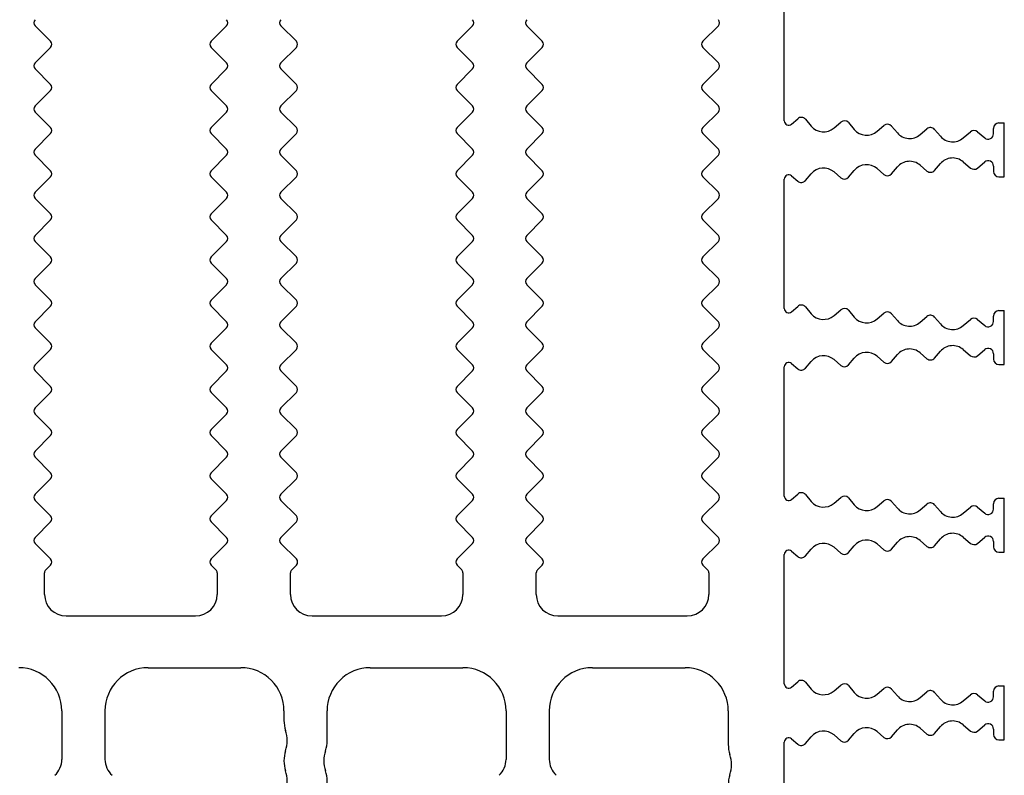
# Model space of a CAD drawing. Header units: millimetres. Extents: x 0 to 594, y 0 to 420.
# Tile 20 of 120: x 143 to 189, y 282 to 317. Entities that reach past the tile are written whole.
import ezdxf

# ---------------------------------------------------------------- set-up
doc = ezdxf.new("R2010")
doc.units = ezdxf.units.MM
doc.header["$LTSCALE"] = 32.67
doc.layers.get('0').update_dxf_attribs({"linetype": 'CONTINUOUS'})
doc.layers.add('3_ALL_AXES', color=7, linetype='CONTINUOUS')

msp = doc.modelspace()

# ---------------------------------------------------------------- linework, layer by layer
at = {"color": 7, "linetype": 'CONTINUOUS'}
for p, q in [((144.08699, 291.60949), (144.30415, 291.82665)), ((151.75268, 291.82665), (151.96983, 291.60949)), ((155.48699, 291.60949), (155.70415, 291.82665)), ((163.15268, 291.82665), (163.36983, 291.60949)), ((166.88699, 291.60949), (167.10415, 291.82665)), ((174.55268, 291.82665), (174.76983, 291.60949)), ((144.02841, 290.46599), (144.02841, 291.46807)), ((152.02841, 291.46807), (152.02841, 290.46599)), ((155.42841, 290.46599), (155.42841, 291.46807)), ((163.42841, 291.46807), (163.42841, 290.46599)), ((166.82841, 290.46599), (166.82841, 291.46807)), ((174.82841, 291.46807), (174.82841, 290.46599))]:
    msp.add_line(p, q, dxfattribs=at)
for centre, start, end in [((144.22841, 291.46807), 135, 180), ((151.82841, 291.46807), 0, 45), ((155.62841, 291.46807), 135, 180), ((163.22841, 291.46807), 0, 45), ((167.02841, 291.46807), 135, 180), ((174.62841, 291.46807), 0, 45)]:
    msp.add_arc(centre, 0.2, start, end, dxfattribs=at)
at = {"layer": '3_ALL_AXES', "color": 7, "linetype": 'CONTINUOUS'}
for p, q in [((178.32841, 312.4238), (178.32841, 318.42234)), ((143.58792, 316.82548), (144.30405, 316.10935)), ((152.4689, 316.82548), (151.75277, 316.10935)), ((154.98792, 316.82548), (155.70405, 316.10935)), ((163.8689, 316.82548), (163.15277, 316.10935)), ((166.38792, 316.82548), (167.10405, 316.10935)), ((175.2689, 316.82548), (174.55277, 316.10935)), ((144.30405, 315.82647), (143.58735, 315.10977)), ((151.75277, 315.82647), (152.46947, 315.10977)), ((155.70405, 315.82647), (154.98735, 315.10977)), ((163.15277, 315.82647), (163.86947, 315.10977)), ((167.10405, 315.82647), (166.38735, 315.10977)), ((174.55277, 315.82647), (175.26947, 315.10977)), ((143.58792, 314.82548), (144.30405, 314.10935)), ((152.4689, 314.82548), (151.75277, 314.10935)), ((154.98792, 314.82548), (155.70405, 314.10935)), ((163.8689, 314.82548), (163.15277, 314.10935)), ((166.38792, 314.82548), (167.10405, 314.10935)), ((175.2689, 314.82548), (174.55277, 314.10935)), ((144.30405, 313.82647), (143.58735, 313.10977)), ((151.75277, 313.82647), (152.46947, 313.10977)), ((155.70405, 313.82647), (154.98735, 313.10977)), ((163.15277, 313.82647), (163.86947, 313.10977)), ((167.10405, 313.82647), (166.38735, 313.10977)), ((174.55277, 313.82647), (175.26947, 313.10977)), ((143.58792, 312.82548), (144.30405, 312.10935)), ((152.4689, 312.82548), (151.75277, 312.10935)), ((154.98792, 312.82548), (155.70405, 312.10935)), ((163.8689, 312.82548), (163.15277, 312.10935)), ((166.38792, 312.82548), (167.10405, 312.10935)), ((175.2689, 312.82548), (174.55277, 312.10935)), ((178.65979, 312.27104), (178.95219, 312.52076)), ((179.30465, 312.49302), (179.57462, 312.17693)), ((180.63181, 312.09354), (180.94909, 312.36452)), ((181.30155, 312.33678), (181.57152, 312.02069)), ((188.27841, 312.32307), (188.52841, 312.32307)), ((188.52841, 309.82307), (188.52841, 312.32307)), ((144.30405, 311.82647), (143.58735, 311.10977)), ((151.75277, 311.82647), (152.46947, 311.10977)), ((155.70405, 311.82647), (154.98735, 311.10977)), ((163.15277, 311.82647), (163.86947, 311.10977)), ((167.10405, 311.82647), (166.38735, 311.10977)), ((174.55277, 311.82647), (175.26947, 311.10977)), ((182.62883, 311.9374), (182.94599, 312.20828)), ((183.29846, 312.18054), (183.56842, 311.86445)), ((184.62582, 311.78123), (184.9429, 312.05204)), ((185.29536, 312.0243), (185.56395, 311.70982)), ((186.62169, 311.6269), (186.95687, 311.91317)), ((187.27978, 311.9147), (187.61808, 311.63125)), ((188.02841, 311.82307), (188.02841, 312.07307)), ((143.58792, 310.82548), (144.30405, 310.10935)), ((152.4689, 310.82548), (151.75277, 310.10935)), ((154.98792, 310.82548), (155.70405, 310.10935)), ((163.8689, 310.82548), (163.15277, 310.10935)), ((166.38792, 310.82548), (167.10405, 310.10935)), ((175.2689, 310.82548), (174.55277, 310.10935)), ((186.62169, 310.51924), (186.95687, 310.23297)), ((187.27978, 310.23145), (187.61808, 310.51489)), ((180.63181, 310.05261), (180.94909, 309.78162)), ((181.30155, 309.80936), (181.57152, 310.12545)), ((182.62883, 310.20875), (182.94599, 309.93786)), ((183.29846, 309.9656), (183.56842, 310.28169)), ((184.62582, 310.36491), (184.9429, 310.0941)), ((185.29536, 310.12184), (185.56395, 310.43632)), ((188.02841, 310.32307), (188.02841, 310.07307)), ((144.30405, 309.82647), (143.58735, 309.10977)), ((151.75277, 309.82647), (152.46947, 309.10977)), ((155.70405, 309.82647), (154.98735, 309.10977)), ((163.15277, 309.82647), (163.86947, 309.10977)), ((167.10405, 309.82647), (166.38735, 309.10977)), ((174.55277, 309.82647), (175.26947, 309.10977)), ((178.32841, 303.7238), (178.32841, 309.72234)), ((178.65979, 309.87511), (178.95219, 309.62538)), ((179.30465, 309.65312), (179.57462, 309.96921)), ((188.27841, 309.82307), (188.52841, 309.82307)), ((143.58792, 308.82548), (144.30405, 308.10935)), ((152.4689, 308.82548), (151.75277, 308.10935)), ((154.98792, 308.82548), (155.70405, 308.10935)), ((163.8689, 308.82548), (163.15277, 308.10935)), ((166.38792, 308.82548), (167.10405, 308.10935)), ((175.2689, 308.82548), (174.55277, 308.10935)), ((144.30405, 307.82647), (143.58735, 307.10977)), ((151.75277, 307.82647), (152.46947, 307.10977)), ((155.70405, 307.82647), (154.98735, 307.10977)), ((163.15277, 307.82647), (163.86947, 307.10977)), ((167.10405, 307.82647), (166.38735, 307.10977)), ((174.55277, 307.82647), (175.26947, 307.10977)), ((143.58792, 306.82548), (144.30405, 306.10935)), ((152.4689, 306.82548), (151.75277, 306.10935)), ((154.98792, 306.82548), (155.70405, 306.10935)), ((163.8689, 306.82548), (163.15277, 306.10935)), ((166.38792, 306.82548), (167.10405, 306.10935)), ((175.2689, 306.82548), (174.55277, 306.10935)), ((144.30405, 305.82647), (143.58735, 305.10977)), ((151.75277, 305.82647), (152.46947, 305.10977)), ((155.70405, 305.82647), (154.98735, 305.10977)), ((163.15277, 305.82647), (163.86947, 305.10977)), ((167.10405, 305.82647), (166.38735, 305.10977)), ((174.55277, 305.82647), (175.26947, 305.10977)), ((143.58792, 304.82548), (144.30405, 304.10935)), ((152.4689, 304.82548), (151.75277, 304.10935)), ((154.98792, 304.82548), (155.70405, 304.10935)), ((163.8689, 304.82548), (163.15277, 304.10935)), ((166.38792, 304.82548), (167.10405, 304.10935)), ((175.2689, 304.82548), (174.55277, 304.10935)), ((144.30405, 303.82647), (143.58735, 303.10977)), ((151.75277, 303.82647), (152.46947, 303.10977)), ((155.70405, 303.82647), (154.98735, 303.10977)), ((163.15277, 303.82647), (163.86947, 303.10977)), ((167.10405, 303.82647), (166.38735, 303.10977)), ((174.55277, 303.82647), (175.26947, 303.10977)), ((178.65979, 303.57104), (178.95219, 303.82076)), ((179.30465, 303.79302), (179.57462, 303.47693)), ((180.63181, 303.39354), (180.94909, 303.66452)), ((181.30155, 303.63678), (181.57152, 303.32069)), ((188.27841, 303.62307), (188.52841, 303.62307)), ((188.52841, 301.12307), (188.52841, 303.62307)), ((182.62883, 303.2374), (182.94599, 303.50828)), ((183.29846, 303.48054), (183.56842, 303.16445)), ((184.62582, 303.08123), (184.9429, 303.35204)), ((185.29536, 303.3243), (185.56395, 303.00982)), ((186.62169, 302.9269), (186.95687, 303.21317)), ((187.27978, 303.2147), (187.61808, 302.93125)), ((188.02841, 303.12307), (188.02841, 303.37307)), ((143.58792, 302.82548), (144.30405, 302.10935)), ((152.4689, 302.82548), (151.75277, 302.10935)), ((154.98792, 302.82548), (155.70405, 302.10935)), ((163.8689, 302.82548), (163.15277, 302.10935)), ((166.38792, 302.82548), (167.10405, 302.10935)), ((175.2689, 302.82548), (174.55277, 302.10935)), ((144.30405, 301.82647), (143.58735, 301.10977)), ((151.75277, 301.82647), (152.46947, 301.10977)), ((155.70405, 301.82647), (154.98735, 301.10977)), ((163.15277, 301.82647), (163.86947, 301.10977)), ((167.10405, 301.82647), (166.38735, 301.10977)), ((174.55277, 301.82647), (175.26947, 301.10977)), ((186.62169, 301.81924), (186.95687, 301.53297)), ((187.27978, 301.53145), (187.61808, 301.81489)), ((180.63181, 301.35261), (180.94909, 301.08162)), ((181.30155, 301.10936), (181.57152, 301.42545)), ((182.62883, 301.50875), (182.94599, 301.23786)), ((183.29846, 301.2656), (183.56842, 301.58169)), ((184.62582, 301.66491), (184.9429, 301.3941)), ((185.29536, 301.42184), (185.56395, 301.73632)), ((188.02841, 301.62307), (188.02841, 301.37307)), ((178.32841, 295.0238), (178.32841, 301.02234)), ((178.65979, 301.17511), (178.95219, 300.92538)), ((179.30465, 300.95312), (179.57462, 301.26921)), ((188.27841, 301.12307), (188.52841, 301.12307)), ((143.58792, 300.82548), (144.30405, 300.10935)), ((152.4689, 300.82548), (151.75277, 300.10935)), ((154.98792, 300.82548), (155.70405, 300.10935)), ((163.8689, 300.82548), (163.15277, 300.10935)), ((166.38792, 300.82548), (167.10405, 300.10935)), ((175.2689, 300.82548), (174.55277, 300.10935)), ((144.30405, 299.82647), (143.58735, 299.10977)), ((151.75277, 299.82647), (152.46947, 299.10977)), ((155.70405, 299.82647), (154.98735, 299.10977)), ((163.15277, 299.82647), (163.86947, 299.10977)), ((167.10405, 299.82647), (166.38735, 299.10977)), ((174.55277, 299.82647), (175.26947, 299.10977)), ((143.58792, 298.82548), (144.30405, 298.10935)), ((152.4689, 298.82548), (151.75277, 298.10935)), ((154.98792, 298.82548), (155.70405, 298.10935)), ((163.8689, 298.82548), (163.15277, 298.10935)), ((166.38792, 298.82548), (167.10405, 298.10935)), ((175.2689, 298.82548), (174.55277, 298.10935)), ((144.30405, 297.82647), (143.58735, 297.10977)), ((151.75277, 297.82647), (152.46947, 297.10977)), ((155.70405, 297.82647), (154.98735, 297.10977)), ((163.15277, 297.82647), (163.86947, 297.10977)), ((167.10405, 297.82647), (166.38735, 297.10977)), ((174.55277, 297.82647), (175.26947, 297.10977)), ((143.58792, 296.82548), (144.30405, 296.10935)), ((152.4689, 296.82548), (151.75277, 296.10935)), ((154.98792, 296.82548), (155.70405, 296.10935)), ((163.8689, 296.82548), (163.15277, 296.10935)), ((166.38792, 296.82548), (167.10405, 296.10935)), ((175.2689, 296.82548), (174.55277, 296.10935)), ((144.30405, 295.82647), (143.58735, 295.10977)), ((151.75277, 295.82647), (152.46947, 295.10977)), ((155.70405, 295.82647), (154.98735, 295.10977)), ((163.15277, 295.82647), (163.86947, 295.10977)), ((167.10405, 295.82647), (166.38735, 295.10977)), ((174.55277, 295.82647), (175.26947, 295.10977)), ((178.65979, 294.87104), (178.95219, 295.12076)), ((179.30465, 295.09302), (179.57462, 294.77693)), ((180.63181, 294.69354), (180.94909, 294.96452)), ((181.30155, 294.93678), (181.57152, 294.62069)), ((143.58792, 294.82548), (144.30405, 294.10935)), ((152.4689, 294.82548), (151.75277, 294.10935)), ((154.98792, 294.82548), (155.70405, 294.10935)), ((163.8689, 294.82548), (163.15277, 294.10935)), ((166.38792, 294.82548), (167.10405, 294.10935)), ((175.2689, 294.82548), (174.55277, 294.10935)), ((182.62883, 294.5374), (182.94599, 294.80828)), ((183.29846, 294.78054), (183.56842, 294.46445)), ((184.62582, 294.38123), (184.9429, 294.65204)), ((185.29536, 294.6243), (185.56395, 294.30982)), ((186.62169, 294.2269), (186.95687, 294.51317)), ((187.27978, 294.5147), (187.61808, 294.23125)), ((188.02841, 294.42307), (188.02841, 294.67307)), ((188.27841, 294.92307), (188.52841, 294.92307)), ((188.52841, 292.42307), (188.52841, 294.92307)), ((144.30405, 293.82647), (143.58735, 293.10977)), ((151.75277, 293.82647), (152.46947, 293.10977)), ((155.70405, 293.82647), (154.98735, 293.10977)), ((163.15277, 293.82647), (163.86947, 293.10977)), ((167.10405, 293.82647), (166.38735, 293.10977)), ((174.55277, 293.82647), (175.26947, 293.10977)), ((186.62169, 293.11924), (186.95687, 292.83297)), ((187.27978, 292.83145), (187.61808, 293.11489)), ((143.58792, 292.82548), (144.30405, 292.10935)), ((152.4689, 292.82548), (151.75277, 292.10935)), ((154.98792, 292.82548), (155.70405, 292.10935)), ((163.8689, 292.82548), (163.15277, 292.10935)), ((166.38792, 292.82548), (167.10405, 292.10935)), ((175.2689, 292.82548), (174.55277, 292.10935)), ((180.63181, 292.65261), (180.94909, 292.38162)), ((181.30155, 292.40936), (181.57152, 292.72545)), ((182.62883, 292.80875), (182.94599, 292.53786)), ((183.29846, 292.5656), (183.56842, 292.88169)), ((184.62582, 292.96491), (184.9429, 292.6941)), ((185.29536, 292.72184), (185.56395, 293.03632)), ((188.02841, 292.92307), (188.02841, 292.67307)), ((178.32841, 286.3238), (178.32841, 292.32234)), ((178.65979, 292.47511), (178.95219, 292.22538)), ((179.30465, 292.25312), (179.57462, 292.56921)), ((188.27841, 292.42307), (188.52841, 292.42307)), ((145.02841, 289.46599), (151.02841, 289.46599)), ((156.42841, 289.46599), (162.42841, 289.46599)), ((167.82841, 289.46599), (173.82841, 289.46599)), ((148.82836, 287.06805), (153.1284, 287.06805)), ((159.12833, 287.06805), (163.42836, 287.06805)), ((169.42836, 287.06805), (173.72839, 287.06805)), ((178.65979, 286.17104), (178.95219, 286.42076)), ((179.30465, 286.39302), (179.57462, 286.07693)), ((180.63181, 285.99354), (180.94909, 286.26452)), ((181.30155, 286.23678), (181.57152, 285.92069)), ((182.62883, 285.8374), (182.94599, 286.10828)), ((183.29846, 286.08054), (183.56842, 285.76445)), ((184.62582, 285.68123), (184.9429, 285.95204)), ((185.29536, 285.9243), (185.56395, 285.60982)), ((186.62169, 285.5269), (186.95687, 285.81317)), ((187.27978, 285.8147), (187.61808, 285.53125)), ((188.02841, 285.72307), (188.02841, 285.97307)), ((188.27841, 286.22307), (188.52841, 286.22307)), ((188.52841, 283.72307), (188.52841, 286.22307)), ((144.82836, 285.06805), (144.82836, 282.82046)), ((146.82836, 285.06805), (146.82836, 282.82046)), ((155.1284, 285.06805), (155.1284, 284.62495)), ((157.12834, 283.6883), (157.12834, 285.06805)), ((165.42836, 285.06805), (165.42836, 282.82046)), ((167.42836, 285.06805), (167.42836, 282.82046)), ((175.72839, 285.06805), (175.72839, 283.51165)), ((181.30155, 283.70936), (181.57152, 284.02545)), ((182.62883, 284.10875), (182.94599, 283.83786)), ((183.29846, 283.8656), (183.56842, 284.18169)), ((184.62582, 284.26491), (184.9429, 283.9941)), ((185.29536, 284.02184), (185.56395, 284.33632)), ((186.62169, 284.41924), (186.95687, 284.13297)), ((187.27978, 284.13145), (187.61808, 284.41489)), ((188.02841, 284.22307), (188.02841, 283.97307)), ((178.32841, 277.6238), (178.32841, 283.62234)), ((178.65979, 283.77511), (178.95219, 283.52538)), ((179.30465, 283.55312), (179.57462, 283.86921)), ((180.63181, 283.95261), (180.94909, 283.68162)), ((188.27841, 283.72307), (188.52841, 283.72307))]:
    msp.add_line(p, q, dxfattribs=at)
for centre, radius, start, end in [((143.72936, 316.96814), 0.20057, 135.075494, 225), ((152.32746, 316.96814), 0.20057, 315, 44.924506), ((155.12936, 316.96814), 0.20057, 135.075494, 225), ((163.72746, 316.96814), 0.20057, 315, 44.924506), ((166.52936, 316.96814), 0.20057, 135.075494, 225), ((175.12746, 316.96814), 0.20057, 315, 44.924506), ((144.16261, 315.96791), 0.20003, 315, 45), ((151.89421, 315.96791), 0.20003, 135, 225), ((155.56261, 315.96791), 0.20003, 315, 45), ((163.29421, 315.96791), 0.20003, 135, 225), ((166.96261, 315.96791), 0.20003, 315, 45), ((174.69421, 315.96791), 0.20003, 135, 225), ((143.72936, 314.96814), 0.20057, 135.075494, 225), ((152.32746, 314.96814), 0.20057, 315, 44.924506), ((155.12936, 314.96814), 0.20057, 135.075494, 225), ((163.72746, 314.96814), 0.20057, 315, 44.924506), ((166.52936, 314.96814), 0.20057, 135.075494, 225), ((175.12746, 314.96814), 0.20057, 315, 44.924506), ((144.16261, 313.96791), 0.20003, 315, 45), ((151.89421, 313.96791), 0.20003, 135, 225), ((155.56261, 313.96791), 0.20003, 315, 45), ((163.29421, 313.96791), 0.20003, 135, 225), ((166.96261, 313.96791), 0.20003, 315, 45), ((174.69421, 313.96791), 0.20003, 135, 225), ((143.72936, 312.96814), 0.20057, 135.075494, 225), ((152.32746, 312.96814), 0.20057, 315, 44.924506), ((155.12936, 312.96814), 0.20057, 135.075494, 225), ((163.72746, 312.96814), 0.20057, 315, 44.924506), ((166.52936, 312.96814), 0.20057, 135.075494, 225), ((175.12746, 312.96814), 0.20057, 315, 44.924506), ((178.52932, 312.4238), 0.2009, 180, 310.5), ((179.11455, 312.33066), 0.25, 40.499828, 130.5), ((181.11145, 312.17442), 0.25, 40.5, 130.5), ((188.27841, 312.07307), 0.25, 90, 180), ((144.16261, 311.96791), 0.20003, 315, 45), ((151.89421, 311.96791), 0.20003, 135, 225), ((155.56261, 311.96791), 0.20003, 315, 45), ((163.29421, 311.96791), 0.20003, 135, 225), ((166.96261, 311.96791), 0.20003, 315, 45), ((174.69421, 311.96791), 0.20003, 135, 225), ((180.14492, 312.66401), 0.75, 220.5, 310.479621), ((182.14183, 312.50777), 0.75, 220.499961, 310.491168), ((183.10835, 312.01818), 0.25, 40.5, 130.5), ((184.13873, 312.35153), 0.75, 220.499722, 310.50018), ((185.10526, 311.86194), 0.25, 40.499982, 130.5), ((187.11923, 311.72307), 0.25, 50.042501, 130.5), ((187.77841, 311.82307), 0.25, 230.109495, 0), ((186.13426, 312.19691), 0.75, 220.500013, 310.535019), ((143.72936, 310.96814), 0.20057, 135.075494, 225), ((152.32746, 310.96814), 0.20057, 315, 44.924506), ((155.12936, 310.96814), 0.20057, 135.075494, 225), ((163.72746, 310.96814), 0.20057, 315, 44.924506), ((166.52936, 310.96814), 0.20057, 135.075494, 225), ((175.12746, 310.96814), 0.20057, 315, 44.924506), ((184.13873, 309.79461), 0.75, 49.49982, 139.500278), ((186.13426, 309.94923), 0.75, 49.464981, 139.499951), ((187.77841, 310.32307), 0.25, 0, 129.890502), ((144.16261, 309.96791), 0.20003, 315, 45), ((151.89421, 309.96791), 0.20003, 135, 225), ((155.56261, 309.96791), 0.20003, 315, 45), ((163.29421, 309.96791), 0.20003, 135, 225), ((166.96261, 309.96791), 0.20003, 315, 45), ((174.69421, 309.96791), 0.20003, 135, 225), ((180.14492, 309.48213), 0.75, 49.520379, 139.5), ((182.14183, 309.63837), 0.75, 49.508832, 139.500039), ((185.10526, 310.2842), 0.25, 229.5, 319.500018), ((187.11923, 310.42307), 0.25, 229.5, 309.957499), ((188.27841, 310.07307), 0.25, 180, 270), ((178.52932, 309.72234), 0.2009, 49.5, 180), ((179.11455, 309.81548), 0.25, 229.5, 319.500172), ((181.11145, 309.97172), 0.25, 229.5, 319.5), ((183.10835, 310.12796), 0.25, 229.5, 319.5), ((143.72936, 308.96814), 0.20057, 135.075494, 225), ((152.32746, 308.96814), 0.20057, 315, 44.924506), ((155.12936, 308.96814), 0.20057, 135.075494, 225), ((163.72746, 308.96814), 0.20057, 315, 44.924506), ((166.52936, 308.96814), 0.20057, 135.075494, 225), ((175.12746, 308.96814), 0.20057, 315, 44.924506), ((144.16261, 307.96791), 0.20003, 315, 45), ((151.89421, 307.96791), 0.20003, 135, 225), ((155.56261, 307.96791), 0.20003, 315, 45), ((163.29421, 307.96791), 0.20003, 135, 225), ((166.96261, 307.96791), 0.20003, 315, 45), ((174.69421, 307.96791), 0.20003, 135, 225), ((143.72936, 306.96814), 0.20057, 135.075494, 225), ((152.32746, 306.96814), 0.20057, 315, 44.924506), ((155.12936, 306.96814), 0.20057, 135.075494, 225), ((163.72746, 306.96814), 0.20057, 315, 44.924506), ((166.52936, 306.96814), 0.20057, 135.075494, 225), ((175.12746, 306.96814), 0.20057, 315, 44.924506), ((144.16261, 305.96791), 0.20003, 315, 45), ((151.89421, 305.96791), 0.20003, 135, 225), ((155.56261, 305.96791), 0.20003, 315, 45), ((163.29421, 305.96791), 0.20003, 135, 225), ((166.96261, 305.96791), 0.20003, 315, 45), ((174.69421, 305.96791), 0.20003, 135, 225), ((143.72936, 304.96814), 0.20057, 135.075494, 225), ((152.32746, 304.96814), 0.20057, 315, 44.924506), ((155.12936, 304.96814), 0.20057, 135.075494, 225), ((163.72746, 304.96814), 0.20057, 315, 44.924506), ((166.52936, 304.96814), 0.20057, 135.075494, 225), ((175.12746, 304.96814), 0.20057, 315, 44.924506), ((144.16261, 303.96791), 0.20003, 315, 45), ((151.89421, 303.96791), 0.20003, 135, 225), ((155.56261, 303.96791), 0.20003, 315, 45), ((163.29421, 303.96791), 0.20003, 135, 225), ((166.96261, 303.96791), 0.20003, 315, 45), ((174.69421, 303.96791), 0.20003, 135, 225), ((178.52932, 303.7238), 0.2009, 180, 310.5), ((179.11455, 303.63066), 0.25, 40.499828, 130.5), ((181.11145, 303.47442), 0.25, 40.5, 130.5), ((188.27841, 303.37307), 0.25, 90, 180), ((180.14492, 303.96401), 0.75, 220.5, 310.479621), ((182.14183, 303.80777), 0.75, 220.499961, 310.491168), ((183.10835, 303.31818), 0.25, 40.5, 130.5), ((184.13873, 303.65153), 0.75, 220.499722, 310.50018), ((185.10526, 303.16194), 0.25, 40.499982, 130.5), ((187.11923, 303.02307), 0.25, 50.042501, 130.5), ((143.72936, 302.96814), 0.20057, 135.075494, 225), ((152.32746, 302.96814), 0.20057, 315, 44.924506), ((155.12936, 302.96814), 0.20057, 135.075494, 225), ((163.72746, 302.96814), 0.20057, 315, 44.924506), ((166.52936, 302.96814), 0.20057, 135.075494, 225), ((175.12746, 302.96814), 0.20057, 315, 44.924506), ((186.13426, 303.49691), 0.75, 220.500013, 310.535019), ((187.77841, 303.12307), 0.25, 230.109495, 0), ((144.16261, 301.96791), 0.20003, 315, 45), ((151.89421, 301.96791), 0.20003, 135, 225), ((155.56261, 301.96791), 0.20003, 315, 45), ((163.29421, 301.96791), 0.20003, 135, 225), ((166.96261, 301.96791), 0.20003, 315, 45), ((174.69421, 301.96791), 0.20003, 135, 225), ((184.13873, 301.09461), 0.75, 49.49982, 139.500278), ((186.13426, 301.24923), 0.75, 49.464981, 139.499951), ((187.77841, 301.62307), 0.25, 0, 129.890502), ((180.14492, 300.78213), 0.75, 49.520379, 139.5), ((182.14183, 300.93837), 0.75, 49.508832, 139.500039), ((185.10526, 301.5842), 0.25, 229.5, 319.500018), ((187.11923, 301.72307), 0.25, 229.5, 309.957499), ((188.27841, 301.37307), 0.25, 180, 270), ((143.72936, 300.96814), 0.20057, 135.075494, 225), ((152.32746, 300.96814), 0.20057, 315, 44.924506), ((155.12936, 300.96814), 0.20057, 135.075494, 225), ((163.72746, 300.96814), 0.20057, 315, 44.924506), ((166.52936, 300.96814), 0.20057, 135.075494, 225), ((175.12746, 300.96814), 0.20057, 315, 44.924506), ((178.52932, 301.02234), 0.2009, 49.5, 180), ((179.11455, 301.11548), 0.25, 229.5, 319.500172), ((181.11145, 301.27172), 0.25, 229.5, 319.5), ((183.10835, 301.42796), 0.25, 229.5, 319.5), ((144.16261, 299.96791), 0.20003, 315, 45), ((151.89421, 299.96791), 0.20003, 135, 225), ((155.56261, 299.96791), 0.20003, 315, 45), ((163.29421, 299.96791), 0.20003, 135, 225), ((166.96261, 299.96791), 0.20003, 315, 45), ((174.69421, 299.96791), 0.20003, 135, 225), ((143.72936, 298.96814), 0.20057, 135.075494, 225), ((152.32746, 298.96814), 0.20057, 315, 44.924506), ((155.12936, 298.96814), 0.20057, 135.075494, 225), ((163.72746, 298.96814), 0.20057, 315, 44.924506), ((166.52936, 298.96814), 0.20057, 135.075494, 225), ((175.12746, 298.96814), 0.20057, 315, 44.924506), ((144.16261, 297.96791), 0.20003, 315, 45), ((151.89421, 297.96791), 0.20003, 135, 225), ((155.56261, 297.96791), 0.20003, 315, 45), ((163.29421, 297.96791), 0.20003, 135, 225), ((166.96261, 297.96791), 0.20003, 315, 45), ((174.69421, 297.96791), 0.20003, 135, 225), ((143.72936, 296.96814), 0.20057, 135.075494, 225), ((152.32746, 296.96814), 0.20057, 315, 44.924506), ((155.12936, 296.96814), 0.20057, 135.075494, 225), ((163.72746, 296.96814), 0.20057, 315, 44.924506), ((166.52936, 296.96814), 0.20057, 135.075494, 225), ((175.12746, 296.96814), 0.20057, 315, 44.924506), ((144.16261, 295.96791), 0.20003, 315, 45), ((151.89421, 295.96791), 0.20003, 135, 225), ((155.56261, 295.96791), 0.20003, 315, 45), ((163.29421, 295.96791), 0.20003, 135, 225), ((166.96261, 295.96791), 0.20003, 315, 45), ((174.69421, 295.96791), 0.20003, 135, 225), ((143.72936, 294.96814), 0.20057, 135.075494, 225), ((152.32746, 294.96814), 0.20057, 315, 44.924506), ((155.12936, 294.96814), 0.20057, 135.075494, 225), ((163.72746, 294.96814), 0.20057, 315, 44.924506), ((166.52936, 294.96814), 0.20057, 135.075494, 225), ((175.12746, 294.96814), 0.20057, 315, 44.924506), ((178.52932, 295.0238), 0.2009, 180, 310.5), ((179.11455, 294.93066), 0.25, 40.499828, 130.5), ((181.11145, 294.77442), 0.25, 40.5, 130.5), ((180.14492, 295.26401), 0.75, 220.5, 310.479621), ((182.14183, 295.10777), 0.75, 220.499961, 310.491168), ((183.10835, 294.61818), 0.25, 40.5, 130.5), ((185.10526, 294.46194), 0.25, 40.499982, 130.5), ((187.11923, 294.32307), 0.25, 50.042501, 130.5), ((188.27841, 294.67307), 0.25, 90, 180), ((144.16261, 293.96791), 0.20003, 315, 45), ((151.89421, 293.96791), 0.20003, 135, 225), ((155.56261, 293.96791), 0.20003, 315, 45), ((163.29421, 293.96791), 0.20003, 135, 225), ((166.96261, 293.96791), 0.20003, 315, 45), ((174.69421, 293.96791), 0.20003, 135, 225), ((184.13873, 294.95153), 0.75, 220.499722, 310.50018), ((186.13426, 294.79691), 0.75, 220.500013, 310.535019), ((187.77841, 294.42307), 0.25, 230.109495, 0), ((143.72936, 292.96814), 0.20057, 135.075494, 225), ((152.32746, 292.96814), 0.20057, 315, 44.924506), ((155.12936, 292.96814), 0.20057, 135.075494, 225), ((163.72746, 292.96814), 0.20057, 315, 44.924506), ((166.52936, 292.96814), 0.20057, 135.075494, 225), ((175.12746, 292.96814), 0.20057, 315, 44.924506), ((184.13873, 292.39461), 0.75, 49.49982, 139.500278), ((186.13426, 292.54923), 0.75, 49.464981, 139.499951), ((187.77841, 292.92307), 0.25, 0, 129.890502), ((180.14492, 292.08213), 0.75, 49.520379, 139.5), ((182.14183, 292.23837), 0.75, 49.508832, 139.500039), ((185.10526, 292.8842), 0.25, 229.5, 319.500018), ((187.11923, 293.02307), 0.25, 229.5, 309.957499), ((188.27841, 292.67307), 0.25, 180, 270), ((178.52932, 292.32234), 0.2009, 49.5, 180), ((179.11455, 292.41548), 0.25, 229.5, 319.500172), ((181.11145, 292.57172), 0.25, 229.5, 319.5), ((183.10835, 292.72796), 0.25, 229.5, 319.5), ((144.16273, 291.96807), 0.2, 315, 44.9903), ((151.8941, 291.96807), 0.2, 135.0097, 225), ((155.56273, 291.96807), 0.2, 315, 44.9903), ((163.2941, 291.96807), 0.2, 135.0097, 225), ((166.96273, 291.96807), 0.2, 315, 44.9903), ((174.6941, 291.96807), 0.2, 135.0097, 225), ((145.02841, 290.46599), 1, 180, 270), ((151.02841, 290.46599), 1, 270, 360), ((156.42841, 290.46599), 1, 180, 270), ((162.42841, 290.46599), 1, 270, 360), ((167.82841, 290.46599), 1, 180, 270), ((173.82841, 290.46599), 1, 270, 360), ((142.82836, 285.06805), 2, 0, 90), ((148.82836, 285.06805), 2, 90, 180), ((153.1284, 285.06805), 2, 0, 90.002002), ((159.12833, 285.06805), 2, 89.999775, 180), ((163.42836, 285.06805), 2, 0, 90), ((169.42836, 285.06805), 2, 90, 180), ((173.72839, 285.06805), 2, 359.999992, 90), ((178.52932, 286.3238), 0.2009, 180, 310.5), ((179.11455, 286.23066), 0.25, 40.499828, 130.5), ((181.11145, 286.07442), 0.25, 40.5, 130.5), ((180.14492, 286.56401), 0.75, 220.5, 310.479621), ((182.14183, 286.40777), 0.75, 220.499961, 310.491168), ((183.10835, 285.91818), 0.25, 40.5, 130.5), ((185.10526, 285.76194), 0.25, 40.499982, 130.5), ((187.11923, 285.62307), 0.25, 50.042501, 130.5), ((188.27841, 285.97307), 0.25, 90, 180), ((184.13873, 286.25153), 0.75, 220.499722, 310.50018), ((186.13426, 286.09691), 0.75, 220.500013, 310.535019), ((187.77841, 285.72307), 0.25, 230.109495, 0), ((156.62841, 284.62495), 1.50001, 180, 198.193048), ((184.13873, 283.69461), 0.75, 49.49982, 139.500278), ((186.13426, 283.84923), 0.75, 49.464981, 139.499951), ((187.77841, 284.22307), 0.25, 0, 129.890502), ((153.77841, 283.6883), 1.49995, 341.809905, 18.193048), ((180.14492, 283.38213), 0.75, 49.520379, 139.5), ((182.14183, 283.53837), 0.75, 49.508832, 139.500039), ((185.10526, 284.1842), 0.25, 229.5, 319.500018), ((187.11923, 284.32307), 0.25, 229.5, 309.957499), ((188.27841, 283.97307), 0.25, 180, 270), ((155.62837, 283.6883), 1.49997, 341.808633, 360), ((177.22839, 283.51165), 1.5, 179.999971, 198.194944), ((178.52932, 283.62234), 0.2009, 49.5, 180), ((179.11455, 283.71548), 0.25, 229.5, 319.500172), ((181.11145, 283.87172), 0.25, 229.5, 319.5), ((183.10835, 284.02796), 0.25, 229.5, 319.5), ((156.62845, 282.75174), 1.50002, 161.807759, 198.192241), ((158.47837, 282.75174), 1.49997, 161.808633, 198.191367), ((143.82836, 282.82046), 1, 312.242347, 0.000079), ((147.82835, 282.82046), 1, 179.999921, 227.757653), ((164.42836, 282.82046), 1, 312.242347, 0.000079), ((168.42835, 282.82046), 1, 179.999921, 227.757653), ((174.37839, 282.57489), 1.5, 341.84768, 18.194935), ((153.77841, 281.81513), 1.49997, 341.805794, 18.192241), ((155.62819, 281.81513), 1.50016, 341.808633, 18.191367), ((177.22839, 281.63814), 1.5, 161.762521, 198.194937)]:
    msp.add_arc(centre, radius, start, end, dxfattribs=at)

doc.saveas('drawing.dxf')
